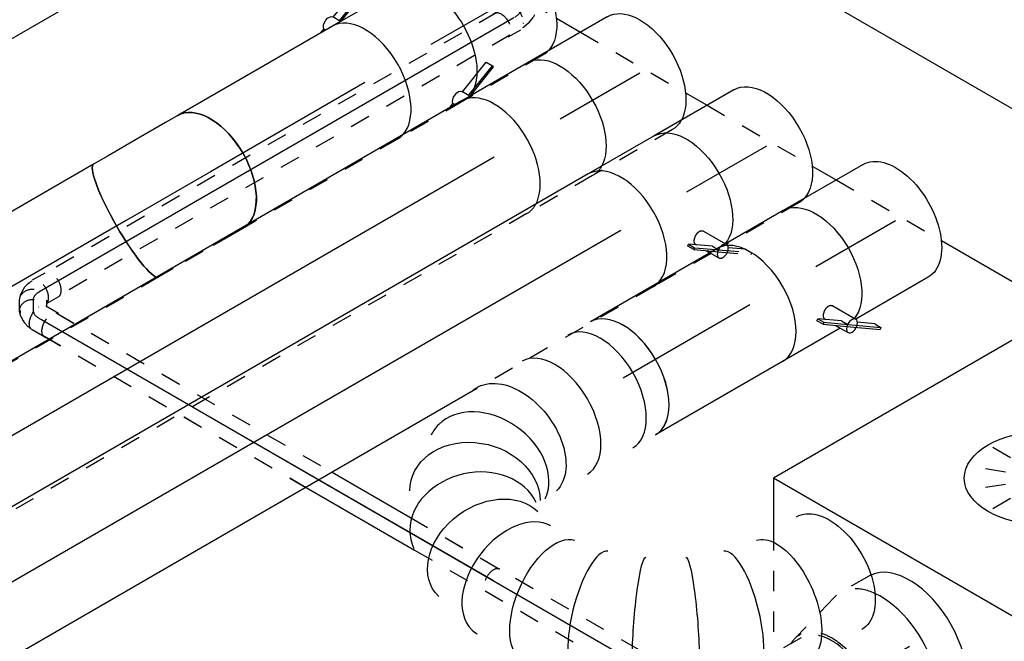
# Model space of a CAD drawing. Extents: x -238422 to 258194, y -34825 to 126331.
# Tile 68 of 239: x -27932 to -26722, y -29232 to -28469. Entities that reach past the tile are written whole.
import ezdxf
from ezdxf.enums import TextEntityAlignment as Align

# ---------------------------------------------------------------- set-up
doc = ezdxf.new("R2010")
doc.units = 0
doc.header["$LTSCALE"] = 50
doc.linetypes.add('CENTER2', pattern=[28.575, 19.05, -3.175, 3.175, -3.175])
doc.linetypes.add('STREEPJES', pattern=[0.1, 0.05, -0.05])
doc.layers.get('0').update_dxf_attribs({"linetype": 'CONTINUOUS'})
for name, color, linetype in [('WL524---_D', 153, 'CONTINUOUS'), ('WL524---_HARTLIJN', 8, 'CONTINUOUS'), ('WL570---_TOEVOER', 3, 'CONTINUOUS'), ('WL570---_TOEVOER_HL', 8, 'CONTINUOUS'), ('WL570---_TOEVOER_RST', 2, 'CONTINUOUS'), ('WL570---_TOEVOER_RST_HL', 1, 'CONTINUOUS'), ('WL5911--_D', 2, 'CONTINUOUS'), ('WM570---_TOEVOER_PR', 1, 'CONTINUOUS'), ('WM570---_TOEVOER_RST_PR', 1, 'CONTINUOUS')]:
    doc.layers.add(name, color=color, linetype=linetype)
doc.styles.add('BURO-018', font='ARIAL.TTF', dxfattribs={"height": 90})
doc.styles.add('BURO-025', font='ARIAL.TTF', dxfattribs={"height": 125})

# ---------------------------------------------------------------- blocks, each defined once
blk = doc.blocks.new('*U1443')
at = {"color": 8, "linetype": 'STREEPJES', "ltscale": 10}
for p, q in [((11.3, 16, -5808.2), (402.8, 16, -5808.2)), ((513.1, 16, -5808.2), (928.5, 16, -5808.2)), ((11.3, -16, -5808.2), (384.3, -16, -5808.2)), ((538.4, -16, -5808.2), (875.8, -16, -5808.2))]:
    blk.add_line(p, q, dxfattribs=at)
at = {"color": 0, "ltscale": 10}
for p, q in [((402.8, 16, -5808.2), (513.1, 16, -5808.2)), ((928.5, 16, -5808.2), (1299.9, 16, -5808.2)), ((384.3, -16, -5808.2), (538.4, -16, -5808.2)), ((875.8, -16, -5808.2), (1313.9, -16, -5808.2))]:
    blk.add_line(p, q, dxfattribs=at)
at = {"layer": 'WL524---_HARTLIJN', "linetype": 'CENTER2'}
blk.add_line((0, 0, -5808.2), (1326.1, 0, -5808.2), dxfattribs=at)
at = {"layer": 'WL524---_D', "color": 1, "style": 'BURO-018'}
blk.add_attdef('POSNR', text='', height=90, dxfattribs=at).set_placement((0, 0), align=Align.MIDDLE)
blk = doc.blocks.new('*U1444')
at = {"color": 8, "linetype": 'STREEPJES', "ltscale": 10}
for p, q in [((-26.1, 16.8, -5766.3), (-9.7, 16.8, -5766.3)), ((-7.6, 20.5, -5766.3), (-11.7, 13.4, -5766.3)), ((23.8, 7.6, -5766.3), (17.4, -3.4, -5766.3)), ((7.1, -12.7, -5766.3), (12, -9.3, -5766.3)), ((14.6, -6.7, -5766.3), (12, -9.3, -5766.3)), ((-26.1, -16.8, -5766.3), (-8.2, -16.8, -5766.3)), ((-7.5, -16, -5766.3), (-3.9, -16, -5766.3)), ((-2.2, -15.8, -5766.3), (-3.9, -16, -5766.3)), ((-2.2, -15.8, -5766.3), (4.2, -14.1, -5766.3)), ((4.2, -14.1, -5766.3), (7.1, -12.7, -5766.3))]:
    blk.add_line(p, q, dxfattribs=at)
for centre, start_param, end_param in [((-26.1, 0, -5766.3), 3.141593, 6.283185), ((-8.2, 0, -5766.3), 3.315818, 6.59303)]:
    blk.add_ellipse(centre, major_axis=(0, -16.8), ratio=0.57735, start_param=start_param, end_param=end_param, dxfattribs=at)
at = {"color": 8, "linetype": 'STREEPJES', "ltscale": 10, "extrusion": (3.41963e-17, -1.97432e-17, -1)}
for centre, start_param, end_param in [((2.9, 5, -5766.3), 0, 3.141593), ((9.2, 16, -5766.3), 0, 2.749748), ((9.2, 16, -5766.3), 5.946033, 6.280044)]:
    blk.add_ellipse(centre, major_axis=(14.5, -8.4), ratio=0.816497, start_param=start_param, end_param=end_param, dxfattribs=at)
at = {"layer": 'WL524---_HARTLIJN', "linetype": 'CENTER2'}
blk.add_ellipse((-16.6, 15.7, -5766.3), major_axis=(-19.2, 11.1), ratio=0.57735, start_param=2.356194, end_param=3.141593, dxfattribs=at)
at = {"layer": 'WL524---_D', "color": 1, "style": 'BURO-018'}
blk.add_attdef('POSNR', text='', height=90, dxfattribs=at).set_placement((0, 0), align=Align.MIDDLE)
blk = doc.blocks.new('*U1445')
at = {"color": 8, "linetype": 'STREEPJES', "ltscale": 10}
for p, q in [((-1.5, 31, -5799.8), (-10.5, 15.5, -5799.8)), ((27.6, 14.2, -5799.8), (18.6, -1.3, -5799.8)), ((-9.6, 7.1, -5799.8), (-9.3, 6.5, -5799.8)), ((7.5, -12.5, -5799.8), (10.1, -10.7, -5799.8)), ((10.1, -10.7, -5799.8), (14.7, -6, -5799.8)), ((10.9, -4.8, -5799.8), (10.3, -4.8, -5799.8)), ((15.8, -4.6, -5799.8), (14.7, -6, -5799.8)), ((15.8, -4.6, -5799.8), (16.5, -3.5, -5799.8)), ((-5.3, -16, -5799.8), (-2.4, -16, -5799.8)), ((2, -15, -5799.8), (7.5, -12.5, -5799.8))]:
    blk.add_line(p, q, dxfattribs=at)
at = {"color": 8, "linetype": 'STREEPJES', "ltscale": 10, "extrusion": (8.93631e-32, -4.49688e-17, -1)}
for centre, major_axis, ratio, start_param, end_param in [((13.1, 22.6, -5799.8), (14.5, -8.4), 0.57735, 0, 3.451437), ((4.1, 7.1, -5799.8), (14.5, -8.4), 0.57735, 0, 3.141593), ((13.1, 22.6, -5799.8), (14.5, -8.4), 0.57735, 5.973341, 6.280044), ((-3.6, 0, -5799.8), (-3.5, 15.8), 0.803023, 2.966153, 3.317032)]:
    blk.add_ellipse(centre, major_axis=major_axis, ratio=ratio, start_param=start_param, end_param=end_param, dxfattribs=at)
at = {"layer": 'WL524---_HARTLIJN', "linetype": 'CENTER2'}
blk.add_line((-17.9, 0, -5799.8), (-5.3, 0, -5799.8), dxfattribs=at)
blk.add_ellipse((-5.3, 22.2, -5799.8), major_axis=(0, 22.2), ratio=0.57735, start_param=3.141593, end_param=3.926991, dxfattribs=at)
at = {"layer": 'WL524---_D', "color": 1, "style": 'BURO-018'}
blk.add_attdef('POSNR', text='', height=90, dxfattribs=at).set_placement((0, 0), align=Align.MIDDLE)
blk = doc.blocks.new('*U1446')
at = {"color": 8, "linetype": 'STREEPJES', "ltscale": 10}
for p, q in [((15, 16, -5805.6), (406.5, 16, -5805.6)), ((516.9, 16, -5805.6), (644.7, 16, -5805.6)), ((15, -16, -5805.6), (388.1, -16, -5805.6)), ((542.1, -16, -5805.6), (644.7, -16, -5805.6))]:
    blk.add_line(p, q, dxfattribs=at)
at = {"color": 0, "ltscale": 10}
for p, q in [((406.5, 16, -5805.6), (516.9, 16, -5805.6)), ((388.1, -16, -5805.6), (542.1, -16, -5805.6))]:
    blk.add_line(p, q, dxfattribs=at)
at = {"color": 8, "linetype": 'STREEPJES', "ltscale": 10}
blk.add_ellipse((644.7, 0, -5805.6), major_axis=(0, -16), ratio=0.57735, start_param=3.141593, end_param=6.283185, dxfattribs=at)
at = {"layer": 'WL524---_HARTLIJN', "linetype": 'CENTER2'}
blk.add_line((0, 0, -5805.6), (644.7, 0, -5805.6), dxfattribs=at)
at = {"layer": 'WL524---_D', "color": 1, "style": 'BURO-018'}
blk.add_attdef('POSNR', text='', height=90, dxfattribs=at).set_placement((0, 0), align=Align.MIDDLE)
blk = doc.blocks.new('*U1447')
at = {"color": 8, "linetype": 'STREEPJES', "ltscale": 10}
for p, q in [((15, 16, -5284.1), (652.9, 16, -5284.1)), ((15, -16, -5284.1), (652.9, -16, -5284.1))]:
    blk.add_line(p, q, dxfattribs=at)
at = {"layer": 'WL524---_HARTLIJN', "linetype": 'CENTER2'}
blk.add_line((0, 0, -5284.1), (673.8, 0, -5284.1), dxfattribs=at)
at = {"layer": 'WL524---_D', "color": 1, "style": 'BURO-018'}
blk.add_attdef('POSNR', text='', height=90, dxfattribs=at).set_placement((0, 0), align=Align.MIDDLE)
blk = doc.blocks.new('*U1448')
at = {"color": 8, "linetype": 'STREEPJES', "ltscale": 10}
for p, q in [((-9, 16, -5278.4), (-5.1, 16, -5278.4)), ((-5, 16, -5278.4), (3, 14.8, -5278.4)), ((3.3, 14.7, -5278.4), (3, 14.8, -5278.4)), ((3.3, 14.7, -5278.4), (10.7, 12.2, -5278.4)), ((10.7, 12.2, -5278.4), (11.4, 11.9, -5278.4)), ((7.1, 9.6, -5278.4), (6.5, 9.3, -5278.4)), ((11.4, 11.9, -5278.4), (12.5, 11.3, -5278.4)), ((31, 1.5, -5278.4), (15.5, 10.5, -5278.4)), ((-4.8, -10.9, -5278.4), (-4.8, -10.3, -5278.4)), ((-9, -16, -5278.4), (-7.5, -16, -5278.4)), ((-7.5, -16, -5278.4), (-4.4, -16.5, -5278.4)), ((-4.4, -16.5, -5278.4), (-3.2, -16.9, -5278.4)), ((14.2, -27.6, -5278.4), (-1.3, -18.6, -5278.4))]:
    blk.add_line(p, q, dxfattribs=at)
at = {"color": 8, "linetype": 'STREEPJES', "ltscale": 10, "extrusion": (2.03185e-17, 7.58296e-17, -1)}
for centre, start_param, end_param in [((7.1, -4.1, -5278.4), 0, 3.141593), ((22.6, -13.1, -5278.4), 0, 3.451437), ((22.6, -13.1, -5278.4), 5.973341, 6.280044)]:
    blk.add_ellipse(centre, major_axis=(-8.4, -14.5), ratio=0.57735, start_param=start_param, end_param=end_param, dxfattribs=at)
at = {"layer": 'WL524---_HARTLIJN', "linetype": 'CENTER2'}
blk.add_line((-31, 0, -5278.4), (-9.2, 0, -5278.4), dxfattribs=at)
at = {"layer": 'WL524---_HARTLIJN', "linetype": 'CENTER2', "extrusion": (2.03185e-17, 7.58296e-17, -1)}
blk.add_ellipse((-9.2, -12.8, -5278.4), major_axis=(22.2, 0), ratio=0.57735, start_param=4.712389, end_param=5.497787, dxfattribs=at)
at = {"layer": 'WL524---_D', "color": 1, "style": 'BURO-018'}
blk.add_attdef('POSNR', text='', height=90, dxfattribs=at).set_placement((0, 0), align=Align.MIDDLE)
blk = doc.blocks.new('*U1699')
at = {"color": 0, "ltscale": 10}
blk.add_line((34.7, -194.5, -6823.6), (2838.8, -194.5, -6823.6), dxfattribs=at)
at = {"layer": 'WM570---_TOEVOER_PR', "color": 1, "style": 'BURO-018'}
blk.add_attdef('POSNR', text='', height=90, dxfattribs=at).set_placement((0, 0), align=Align.MIDDLE)
blk = doc.blocks.new('*U1755')
at = {"color": 8, "linetype": 'STREEPJES', "ltscale": 10}
blk.add_line((0, 80, -5890), (832.7, 80, -5890), dxfattribs=at)
at = {"color": 0, "ltscale": 10}
blk.add_line((0, -80, -5890), (832.7, -80, -5890), dxfattribs=at)
blk.add_ellipse((832.7, 0, -5890), major_axis=(0, -80), ratio=0.57735, start_param=3.478509, end_param=6.283185, dxfattribs=at)
at = {"color": 8, "linetype": 'STREEPJES', "ltscale": 10}
blk.add_ellipse((832.7, 0, -5890), major_axis=(0, -80), ratio=0.57735, start_param=3.141593, end_param=3.478509, dxfattribs=at)
at = {"layer": 'WL570---_TOEVOER_HL', "linetype": 'CENTER2'}
blk.add_line((0, 0, -5890), (832.7, 0, -5890), dxfattribs=at)
at = {"layer": 'WM570---_TOEVOER_PR', "color": 1, "style": 'BURO-018'}
blk.add_attdef('POSNR', text='', height=90, dxfattribs=at).set_placement((0, 0), align=Align.MIDDLE)
blk = doc.blocks.new('*U1756')
at = {"color": 8, "linetype": 'STREEPJES', "ltscale": 10}
blk.add_line((-46.7, 80, -5856.9), (46.7, 80, -5856.9), dxfattribs=at)
at = {"color": 2, "ltscale": 10}
for p, q in [((-46.7, -80, -5856.9), (35.2, -80, -5856.9)), ((-7.6, -96.7, -5856.9), (35.2, -80.1, -5856.9)), ((36, -81.5, -5856.9), (-7.5, -98.4, -5856.9)), ((35.2, -80, -5856.9), (40.7, -89.6, -5856.9)), ((35.2, -80, -5856.9), (46.7, -80, -5856.9)), ((56.3, -80, -5856.9), (57.7, -82.3, -5856.9)), ((63.7, -80, -5856.9), (57.7, -82.3, -5856.9)), ((-7.5, -98.4, -5856.9), (-7.6, -96.7, -5856.9)), ((40.4, -89, -5856.9), (-3.1, -105.9, -5856.9)), ((-3.1, -105.9, -5856.9), (-7.5, -98.4, -5856.9))]:
    blk.add_line(p, q, dxfattribs=at)
at = {"color": 2, "ltscale": 10, "extrusion": (-4.16334e-17, -7.21111e-17, -1)}
for centre, major_axis, start_param, end_param in [((-46.7, 0, -5856.9), (0, -80), 0, 2.804677), ((49, -84.9, -5856.9), (8.26, 4.77), 0.401996, 3.141593)]:
    blk.add_ellipse(centre, major_axis=major_axis, ratio=0.57735, start_param=start_param, end_param=end_param, dxfattribs=at)
at = {"color": 8, "linetype": 'STREEPJES', "ltscale": 10, "extrusion": (-4.16334e-17, -7.21111e-17, -1)}
blk.add_ellipse((-46.7, 0, -5856.9), major_axis=(0, -80), ratio=0.57735, start_param=2.804677, end_param=3.141593, dxfattribs=at)
at = {"color": 2, "ltscale": 10}
blk.add_ellipse((46.7, 0, -5856.9), major_axis=(0, -80), ratio=0.57735, start_param=3.478509, end_param=6.283185, dxfattribs=at)
at = {"color": 8, "linetype": 'STREEPJES', "ltscale": 10}
blk.add_ellipse((46.7, 0, -5856.9), major_axis=(0, -80), ratio=0.57735, start_param=3.141593, end_param=3.478509, dxfattribs=at)
at = {"layer": 'WL570---_TOEVOER', "color": 1, "style": 'BURO-018'}
blk.add_attdef('I', text='', height=90, dxfattribs=at).set_placement((0, 0), align=Align.MIDDLE)
at = {"layer": 'WM570---_TOEVOER_PR', "color": 1, "style": 'BURO-018'}
blk.add_attdef('POSNR', text='', height=90, dxfattribs=at).set_placement((0, 0), align=Align.MIDDLE)
blk = doc.blocks.new('*U1759')
at = {"color": 8, "linetype": 'STREEPJES', "ltscale": 10}
blk.add_line((0, 80, -5942.5), (237.8, 80, -5942.5), dxfattribs=at)
at = {"color": 0, "ltscale": 10}
blk.add_line((0, -80, -5942.5), (237.8, -80, -5942.5), dxfattribs=at)
at = {"color": 8, "linetype": 'STREEPJES', "ltscale": 10}
blk.add_ellipse((0, 0, -5942.5), major_axis=(0, 80), ratio=0.169102, start_param=6.104505, end_param=6.283185, dxfattribs=at)
at = {"color": 0, "ltscale": 10}
blk.add_ellipse((0, 0, -5942.5), major_axis=(0, 80), ratio=0.169102, start_param=3.141593, end_param=6.104505, dxfattribs=at)
at = {"color": 8, "linetype": 'STREEPJES', "ltscale": 10, "extrusion": (-4.80741e-17, 2.77556e-17, -1)}
blk.add_ellipse((237.8, 0, -5942.5), major_axis=(0, 80), ratio=0.169102, start_param=0, end_param=0.178681, dxfattribs=at)
at = {"color": 0, "ltscale": 10, "extrusion": (-4.80741e-17, 2.77556e-17, -1)}
blk.add_ellipse((237.8, 0, -5942.5), major_axis=(0, 80), ratio=0.169102, start_param=0.178681, end_param=3.141593, dxfattribs=at)
at = {"layer": 'WL570---_TOEVOER_HL', "linetype": 'CENTER2'}
blk.add_line((0, 0, -5942.5), (237.8, 0, -5942.5), dxfattribs=at)
at = {"layer": 'WM570---_TOEVOER_PR', "color": 1, "style": 'BURO-018'}
blk.add_attdef('POSNR', text='', height=90, dxfattribs=at).set_placement((0, 0), align=Align.MIDDLE)
blk = doc.blocks.new('*U1760')
at = {"color": 8, "linetype": 'STREEPJES', "ltscale": 10}
for p, q in [((-54.1, 80, -5953.8), (-36.9, 80, -5953.8)), ((-36.9, 80, -5953.8), (2.6, 80, -5953.8)), ((2.6, 80, -5953.8), (44.6, 80, -5953.8)), ((44.6, 80, -5953.8), (65.3, 80, -5953.8))]:
    blk.add_line(p, q, dxfattribs=at)
at = {"color": 0, "ltscale": 10}
for p, q in [((-54.1, -80, -5953.8), (-36.9, -80, -5953.8)), ((-36.9, -80, -5953.8), (2.6, -80, -5953.8)), ((2.6, -80, -5953.8), (44.6, -80, -5953.8)), ((44.6, -80, -5953.8), (65.3, -80, -5953.8))]:
    blk.add_line(p, q, dxfattribs=at)
at = {"color": 0, "ltscale": 10, "extrusion": (-6.73962e-17, -5.01276e-17, -1)}
for centre, major_axis, ratio, start_param, end_param in [((-54.1, 0, -5953.8), (0, -80), 0.57735, 0, 2.962912), ((65.3, 0, -5953.8), (0, 80), 0.169102, 0.178681, 3.141593)]:
    blk.add_ellipse(centre, major_axis=major_axis, ratio=ratio, start_param=start_param, end_param=end_param, dxfattribs=at)
at = {"color": 8, "linetype": 'STREEPJES', "ltscale": 10, "extrusion": (-6.73962e-17, -5.01276e-17, -1)}
for centre, major_axis, ratio, start_param, end_param in [((-54.1, 0, -5953.8), (0, -80), 0.57735, 2.962912, 3.141593), ((65.3, 0, -5953.8), (0, 80), 0.169102, 0, 0.178681)]:
    blk.add_ellipse(centre, major_axis=major_axis, ratio=ratio, start_param=start_param, end_param=end_param, dxfattribs=at)
at = {"layer": 'WL570---_TOEVOER_HL', "linetype": 'CENTER2'}
blk.add_line((-54.1, 0, -5953.8), (65.3, 0, -5953.8), dxfattribs=at)
at = {"layer": 'WM570---_TOEVOER_PR', "color": 1, "style": 'BURO-018'}
blk.add_attdef('POSNR', text='', height=90, dxfattribs=at).set_placement((0, 0), align=Align.MIDDLE)
blk = doc.blocks.new('*U1761')
at = {"color": 8, "linetype": 'STREEPJES', "ltscale": 10}
blk.add_line((0, 80, -5760.4), (219.4, 80, -5760.4), dxfattribs=at)
at = {"color": 0, "ltscale": 10}
blk.add_line((0, -80, -5760.4), (219.4, -80, -5760.4), dxfattribs=at)
blk.add_ellipse((219.4, 0, -5760.4), major_axis=(0, -80), ratio=0.57735, start_param=3.320273, end_param=6.283185, dxfattribs=at)
at = {"color": 8, "linetype": 'STREEPJES', "ltscale": 10}
blk.add_ellipse((219.4, 0, -5760.4), major_axis=(0, -80), ratio=0.57735, start_param=3.141593, end_param=3.320273, dxfattribs=at)
at = {"layer": 'WL570---_TOEVOER_HL', "linetype": 'CENTER2'}
blk.add_line((0, 0, -5760.4), (219.4, 0, -5760.4), dxfattribs=at)
at = {"layer": 'WM570---_TOEVOER_PR', "color": 1, "style": 'BURO-018'}
blk.add_attdef('POSNR', text='', height=90, dxfattribs=at).set_placement((0, 0), align=Align.MIDDLE)
blk = doc.blocks.new('*U1763')
at = {"color": 8, "linetype": 'STREEPJES', "ltscale": 10}
blk.add_line((0, 80, -6016.9), (258.4, 80, -6016.9), dxfattribs=at)
at = {"color": 0, "ltscale": 10}
for p, q in [((258.4, 80, -6016.9), (1414.4, 80, -6016.9)), ((0, -80, -6016.9), (1414.4, -80, -6016.9))]:
    blk.add_line(p, q, dxfattribs=at)
at = {"layer": 'WL570---_TOEVOER_HL', "linetype": 'CENTER2'}
blk.add_line((0, 0, -6016.9), (1414.4, 0, -6016.9), dxfattribs=at)
at = {"layer": 'WM570---_TOEVOER_PR', "color": 1, "style": 'BURO-018'}
blk.add_attdef('POSNR', text='', height=90, dxfattribs=at).set_placement((0, 0), align=Align.MIDDLE)
blk = doc.blocks.new('*U1765')
at = {"color": 8, "linetype": 'STREEPJES', "ltscale": 10}
for p, q in [((-78.8, 104.3, -5983.9), (-76.8, 105.9, -5983.9)), ((-45.3, 80.7, -5983.9), (-78.8, 104.3, -5983.9)), ((-74.4, 96.7, -5983.9), (-78.8, 104.3, -5983.9)), ((-43.2, 82.3, -5983.9), (-76.8, 105.9, -5983.9)), ((-74.4, 96.7, -5983.9), (-57, 84.5, -5983.9)), ((-35.2, 80, -5983.9), (-40.7, 89.6, -5983.9)), ((-56.5, 78.7, -5983.9), (-57.3, 80.1, -5983.9)), ((-57.3, 80.1, -5983.9), (-55.8, 78.7, -5983.9)), ((-43.2, 82.3, -5983.9), (-45.3, 80.7, -5983.9)), ((-44.1, 78.7, -5983.9), (-45.3, 80.7, -5983.9)), ((-44.8, 80.3, -5983.9), (-45.3, 80.7, -5983.9)), ((-42.5, 78.7, -5983.9), (-44.8, 80.3, -5983.9)), ((-38.1, 78.7, -5983.9), (-43.2, 82.3, -5983.9)), ((-34.4, 78.7, -5983.9), (-35.2, 80, -5983.9)), ((-35.2, 80, -5983.9), (46.7, 80, -5983.9))]:
    blk.add_line(p, q, dxfattribs=at)
at = {"color": 2, "ltscale": 10}
for p, q in [((-40.8, 51.6, -5983.9), (-56.5, 78.7, -5983.9)), ((-40.9, 73.2, -5983.9), (-44.1, 78.7, -5983.9)), ((-21.2, 63.8, -5983.9), (-42.5, 78.7, -5983.9)), ((-40.9, 73.2, -5983.9), (-16.9, 56.3, -5983.9)), ((-19.2, 65.4, -5983.9), (-38.1, 78.7, -5983.9)), ((-31.9, 74.4, -5983.9), (-34.4, 78.7, -5983.9)), ((-24, 60.7, -5983.9), (-24.6, 61.7, -5983.9)), ((-21.2, 63.8, -5983.9), (-19.2, 65.4, -5983.9)), ((-16.9, 56.3, -5983.9), (-21.2, 63.8, -5983.9)), ((-19.2, 65.4, -5983.9), (-14.8, 57.9, -5983.9)), ((-14.8, 57.9, -5983.9), (-16.9, 56.3, -5983.9)), ((-46.7, -80, -5983.9), (46.7, -80, -5983.9))]:
    blk.add_line(p, q, dxfattribs=at)
at = {"color": 8, "linetype": 'STREEPJES', "ltscale": 10}
for centre, major_axis, start_param, end_param in [((-49, 84.9, -5983.9), (8.26, 4.77), 0, 3.141593), ((-49, 84.9, -5983.9), (8.26, 4.77), 4.359218, 6.283185), ((46.7, 0, -5983.9), (0, -80), 3.141593, 3.320273)]:
    blk.add_ellipse(centre, major_axis=major_axis, ratio=0.57735, start_param=start_param, end_param=end_param, dxfattribs=at)
at = {"color": 2, "ltscale": 10, "extrusion": (-2.13149e-17, -1.47941e-16, -1)}
blk.add_ellipse((-46.7, 0, -5983.9), major_axis=(0, -80), ratio=0.57735, start_param=0, end_param=2.934912, dxfattribs=at)
at = {"color": 2, "ltscale": 10}
for centre, major_axis, start_param, end_param in [((-49, 84.9, -5983.9), (8.26, 4.77), 3.494763, 4.359218), ((46.7, 0, -5983.9), (0, -80), 3.320273, 6.283185)]:
    blk.add_ellipse(centre, major_axis=major_axis, ratio=0.57735, start_param=start_param, end_param=end_param, dxfattribs=at)
blk.add_spline([(-24.1, 60.7, -5983.9), (-23.9, 60.2, -5983.9), (-23.9, 59.6, -5983.9), (-23.9, 59, -5983.9), (-24.1, 58.4, -5983.9), (-24.3, 57.7, -5983.9), (-24.6, 57.1, -5983.9), (-25, 56.4, -5983.9), (-25.4, 55.7, -5983.9), (-25.9, 55, -5983.9), (-26.5, 54.3, -5983.9), (-27.2, 53.7, -5983.9), (-27.9, 53, -5983.9), (-28.6, 52.4, -5983.9), (-29.4, 51.9, -5983.9), (-30.2, 51.3, -5983.9), (-31, 50.9, -5983.9), (-31.9, 50.5, -5983.9), (-32.8, 50.1, -5983.9), (-33.6, 49.8, -5983.9), (-34.5, 49.6, -5983.9), (-35.3, 49.5, -5983.9), (-36.1, 49.4, -5983.9), (-36.9, 49.4, -5983.9), (-37.6, 49.5, -5983.9), (-38.3, 49.7, -5983.9), (-39, 50, -5983.9), (-39.5, 50.3, -5983.9), (-40, 50.7, -5983.9), (-40.5, 51.1, -5983.9), (-40.8, 51.6, -5983.9)], degree=3, dxfattribs=at)
at = {"layer": 'WL570---_TOEVOER', "color": 1, "style": 'BURO-018'}
blk.add_attdef('I', text='', height=90, dxfattribs=at).set_placement((0, 0), align=Align.MIDDLE)
at = {"layer": 'WM570---_TOEVOER_PR', "color": 1, "style": 'BURO-018'}
blk.add_attdef('POSNR', text='', height=90, dxfattribs=at).set_placement((0, 0), align=Align.MIDDLE)
blk = doc.blocks.new('*U1766')
at = {"color": 0, "ltscale": 10}
for p, q in [((45.4, 399.5, -6273.9), (44.1, 399.8, -6273.9)), ((233.2, 290.7, -6273.9), (232.2, 291.6, -6273.9))]:
    blk.add_line(p, q, dxfattribs=at)
at = {"color": 0, "ltscale": 10, "extrusion": (3.41963e-17, -1.97432e-17, -1)}
for centre, major_axis, ratio, start_param, end_param in [((-99.8, 333.9, -6273.9), (0, -80), 0.57735, 0, 3.141593), ((-32.5, 333.9, -6273.9), (8.1, 79.9), 0.497511, 3.191932, 6.333525), ((77.8, 301.1, -6273.9), (34.7, 72.4), 0.106869, 3.14981, 6.291403), ((130.8, 270.5, -6273.9), (-45.3, -66.2), 0.106869, 3.133375, 6.274968), ((214.4, 191.3, -6273.9), (65.1, 47), 0.497511, 6.232846, 9.374438), ((251.3, 104.2, -6273.9), (-80.2, -6.9), 0.750739, 3.009293, 6.150885), ((154.7, 0, -6273.9), (10.5, -79.7), 0.646887, 6.198226, 9.339819), ((229.6, 33.9, -6273.9), (59.5, -54.4), 0.803023, 6.107746, 9.249338)]:
    blk.add_ellipse(centre, major_axis=major_axis, ratio=ratio, start_param=start_param, end_param=end_param, dxfattribs=at)
at = {"color": 0, "ltscale": 10}
for centre, major_axis, ratio, start_param, end_param in [((22.1, 322.7, -6273.9), (-22.6, -77), 0.313149, 3.167995, 6.256783), ((177.3, 233.1, -6273.9), (55.4, 58.1), 0.313149, 3.167995, 6.256783), ((239.7, 147.4, -6273.9), (74.3, 30.8), 0.646887, 6.198226, 6.368145), ((239.7, 147.4, -6273.9), (74.3, 30.8), 0.646887, 3.226552, 6.198226), ((0, 0, -6273.9), (0, -80), 0.57735, 3.141593, 6.283185), ((32.2, 0, -6273.9), (0, -80), 0.57735, 3.141593, 6.283185), ((96.6, 0, -6273.9), (0, -80), 0.57735, 3.141593, 6.283185), ((197.8, 11.6, -6273.9), (-34.1, 73), 0.750739, 0.1323, 3.009293), ((247.8, 65.5, -6273.9), (76.9, -24.3), 0.803023, 3.317032, 6.107746), ((247.8, 65.5, -6273.9), (76.9, -24.3), 0.803023, 6.107746, 6.458625), ((197.8, 11.6, -6273.9), (-34.1, 73), 0.750739, 3.009293, 3.273893)]:
    blk.add_ellipse(centre, major_axis=major_axis, ratio=ratio, start_param=start_param, end_param=end_param, dxfattribs=at)
at = {"layer": 'WM570---_TOEVOER_PR', "color": 1, "style": 'BURO-018'}
blk.add_attdef('POSNR', text='', height=90, dxfattribs=at).set_placement((0, 0), align=Align.MIDDLE)
blk = doc.blocks.new('*U1767')
at = {"color": 0, "ltscale": 10}
for p, q in [((0, 80, -6146.5), (180.1, 80, -6146.5)), ((0, -80, -6146.5), (180.1, -80, -6146.5))]:
    blk.add_line(p, q, dxfattribs=at)
blk.add_ellipse((180.1, 0, -6146.5), major_axis=(0, -80), ratio=0.57735, start_param=3.141593, end_param=6.283185, dxfattribs=at)
at = {"layer": 'WL570---_TOEVOER_HL', "linetype": 'CENTER2'}
blk.add_line((0, 0, -6146.5), (180.1, 0, -6146.5), dxfattribs=at)
at = {"layer": 'WM570---_TOEVOER_PR', "color": 1, "style": 'BURO-018'}
blk.add_attdef('POSNR', text='', height=90, dxfattribs=at).set_placement((0, 0), align=Align.MIDDLE)
blk = doc.blocks.new('*U1768')
at = {"color": 8, "linetype": 'STREEPJES', "ltscale": 10}
blk.add_line((0, 80, -5614.2), (113.2, 80, -5614.2), dxfattribs=at)
at = {"color": 0, "ltscale": 10}
blk.add_line((0, -80, -5614.2), (113.2, -80, -5614.2), dxfattribs=at)
at = {"color": 0, "ltscale": 10, "extrusion": (-4.90704e-17, -3.57679e-17, -1)}
blk.add_ellipse((0, 0, -5614.2), major_axis=(0, -80), ratio=0.57735, start_param=0, end_param=2.962912, dxfattribs=at)
at = {"color": 8, "linetype": 'STREEPJES', "ltscale": 10, "extrusion": (-4.90704e-17, -3.57679e-17, -1)}
blk.add_ellipse((0, 0, -5614.2), major_axis=(0, -80), ratio=0.57735, start_param=2.962912, end_param=3.141593, dxfattribs=at)
at = {"layer": 'WL570---_TOEVOER_HL', "linetype": 'CENTER2'}
blk.add_line((0, 0, -5614.2), (113.2, 0, -5614.2), dxfattribs=at)
at = {"layer": 'WM570---_TOEVOER_PR', "color": 1, "style": 'BURO-018'}
blk.add_attdef('POSNR', text='', height=90, dxfattribs=at).set_placement((0, 0), align=Align.MIDDLE)
blk = doc.blocks.new('*U1769')
at = {"color": 8, "linetype": 'STREEPJES', "ltscale": 10}
blk.add_line((-46.7, 80, -5727.3), (46.7, 80, -5727.3), dxfattribs=at)
at = {"color": 2, "ltscale": 10}
for p, q in [((-46.7, -80, -5727.3), (35.2, -80, -5727.3)), ((-7.6, -96.7, -5727.3), (35.2, -80.1, -5727.3)), ((36, -81.5, -5727.3), (-7.5, -98.4, -5727.3)), ((35.2, -80, -5727.3), (40.7, -89.6, -5727.3)), ((35.2, -80, -5727.3), (46.7, -80, -5727.3)), ((56.3, -80, -5727.3), (57.7, -82.3, -5727.3)), ((63.7, -80, -5727.3), (57.7, -82.3, -5727.3)), ((-7.5, -98.4, -5727.3), (-7.6, -96.7, -5727.3)), ((40.4, -89, -5727.3), (-3.1, -105.9, -5727.3)), ((-3.1, -105.9, -5727.3), (-7.5, -98.4, -5727.3))]:
    blk.add_line(p, q, dxfattribs=at)
at = {"color": 8, "linetype": 'STREEPJES', "ltscale": 10, "extrusion": (-4.16334e-17, -7.21111e-17, -1)}
blk.add_ellipse((-46.7, 0, -5727.3), major_axis=(0, -80), ratio=0.57735, start_param=2.408493, end_param=3.141593, dxfattribs=at)
at = {"color": 2, "ltscale": 10}
blk.add_ellipse((46.7, 0, -5727.3), major_axis=(0, -80), ratio=0.57735, start_param=3.320273, end_param=6.283185, dxfattribs=at)
at = {"color": 8, "linetype": 'STREEPJES', "ltscale": 10}
blk.add_ellipse((46.7, 0, -5727.3), major_axis=(0, -80), ratio=0.57735, start_param=3.141593, end_param=3.320273, dxfattribs=at)
at = {"color": 2, "ltscale": 10, "extrusion": (-4.16334e-17, -7.21111e-17, -1)}
for centre, major_axis, start_param, end_param in [((-46.7, 0, -5727.3), (0, -80), 0, 2.408493), ((49, -84.9, -5727.3), (8.26, 4.77), 0.401996, 3.141593)]:
    blk.add_ellipse(centre, major_axis=major_axis, ratio=0.57735, start_param=start_param, end_param=end_param, dxfattribs=at)
at = {"layer": 'WL570---_TOEVOER', "color": 1, "style": 'BURO-018'}
blk.add_attdef('I', text='', height=90, dxfattribs=at).set_placement((0, 0), align=Align.MIDDLE)
at = {"layer": 'WM570---_TOEVOER_PR', "color": 1, "style": 'BURO-018'}
blk.add_attdef('POSNR', text='', height=90, dxfattribs=at).set_placement((0, 0), align=Align.MIDDLE)
blk = doc.blocks.new('*U1770')
at = {"color": 8, "linetype": 'STREEPJES', "ltscale": 10}
blk.add_line((0, 80, -5743.8), (113.2, 80, -5743.8), dxfattribs=at)
at = {"color": 0, "ltscale": 10}
blk.add_line((0, -80, -5743.8), (113.2, -80, -5743.8), dxfattribs=at)
at = {"color": 0, "ltscale": 10, "extrusion": (-4.90704e-17, -3.57679e-17, -1)}
blk.add_ellipse((0, 0, -5743.8), major_axis=(0, -80), ratio=0.57735, start_param=0, end_param=2.804677, dxfattribs=at)
at = {"color": 8, "linetype": 'STREEPJES', "ltscale": 10, "extrusion": (-4.90704e-17, -3.57679e-17, -1)}
blk.add_ellipse((0, 0, -5743.8), major_axis=(0, -80), ratio=0.57735, start_param=2.804677, end_param=3.141593, dxfattribs=at)
at = {"layer": 'WL570---_TOEVOER_HL', "linetype": 'CENTER2'}
blk.add_line((0, 0, -5743.8), (113.2, 0, -5743.8), dxfattribs=at)
at = {"layer": 'WM570---_TOEVOER_PR', "color": 1, "style": 'BURO-018'}
blk.add_attdef('POSNR', text='', height=90, dxfattribs=at).set_placement((0, 0), align=Align.MIDDLE)
blk = doc.blocks.new('*U1771')
at = {"color": 8, "linetype": 'STREEPJES', "ltscale": 10}
blk.add_line((0, 80, -5870.8), (102.7, 80, -5870.8), dxfattribs=at)
at = {"color": 0, "ltscale": 10}
blk.add_line((0, -80, -5870.8), (113.2, -80, -5870.8), dxfattribs=at)
at = {"color": 0, "ltscale": 10, "extrusion": (3.41963e-17, -1.97432e-17, -1)}
blk.add_ellipse((0, 0, -5870.8), major_axis=(0, -80), ratio=0.57735, start_param=0, end_param=2.962912, dxfattribs=at)
at = {"color": 8, "linetype": 'STREEPJES', "ltscale": 10, "extrusion": (3.41963e-17, -1.97432e-17, -1)}
blk.add_ellipse((0, 0, -5870.8), major_axis=(0, -80), ratio=0.57735, start_param=2.962912, end_param=3.141593, dxfattribs=at)
at = {"layer": 'WL570---_TOEVOER_HL', "linetype": 'CENTER2'}
blk.add_line((0, 0, -5870.8), (113.2, 0, -5870.8), dxfattribs=at)
at = {"layer": 'WM570---_TOEVOER_PR', "color": 1, "style": 'BURO-018'}
blk.add_attdef('POSNR', text='', height=90, dxfattribs=at).set_placement((0, 0), align=Align.MIDDLE)
blk = doc.blocks.new('*U1772')
at = {"color": 0, "ltscale": 10}
for p, q in [((-40.4, 100, -6456.7), (0, 100, -6456.7)), ((9.6, 98.6, -6456.7), (77.2, 78.9, -6456.7)), ((69.6, 76, -6456.7), (107.7, 76, -6456.7))]:
    blk.add_line(p, q, dxfattribs=at)
at = {"color": 8, "linetype": 'STREEPJES', "ltscale": 10}
for p, q in [((9.6, -98.6, -6456.7), (77.2, -78.9, -6456.7)), ((69.6, -76, -6456.7), (107.7, -76, -6456.7)), ((-40.4, -100, -6456.7), (0, -100, -6456.7))]:
    blk.add_line(p, q, dxfattribs=at)
at = {"color": 0, "ltscale": 10}
for centre, major_axis, start_param, end_param in [((-40.4, 0, -6456.7), (0, -100), 3.141593, 6.232642), ((0, 0, -6456.7), (0, -100), 2.974833, 5.605165), ((0, 0, -6456.7), (0, -100), 2.974833, 5.605165), ((0, 0, -6456.7), (0, -100), 2.974833, 5.605165), ((69.6, 0, -6456.7), (0, -80), 2.824032, 5.348326), ((69.6, 0, -6456.7), (0, -80), 2.824032, 5.348326), ((69.6, 0, -6456.7), (0, -76), 3.141593, 5.387766), ((69.6, 0, -6456.7), (0, -76), 3.141593, 5.387766), ((107.7, 0, -6456.7), (0, -76), 3.141593, 5.387772), ((107.7, 0, -6456.7), (0, -76), 3.141593, 5.387772), ((107.7, 0, -6456.7), (0, -76), 3.054837, 3.138451), ((107.7, 0, -6456.7), (0, -76), 3.054837, 3.138451), ((107.7, 0, -6456.7), (0, -76), 0.667411, 1.657552), ((107.7, 0, -6456.7), (0, -76), 0.667411, 1.657552)]:
    blk.add_ellipse(centre, major_axis=major_axis, ratio=0.57735, start_param=start_param, end_param=end_param, dxfattribs=at)
at = {"color": 8, "linetype": 'STREEPJES', "ltscale": 10}
for centre, major_axis, start_param, end_param in [((107.7, 0, -6456.7), (0, -76), 1.657552, 3.054837), ((107.7, 0, -6456.7), (0, -76), 1.657552, 3.054837), ((69.6, 0, -6456.7), (0, -80), 5.348326, 6.600746), ((69.6, 0, -6456.7), (0, -80), 5.348326, 6.600746), ((69.6, 0, -6456.7), (0, -76), 5.387766, 6.283185), ((69.6, 0, -6456.7), (0, -76), 5.387766, 6.283185), ((107.7, 0, -6456.7), (0, -76), 5.387772, 6.950597), ((107.7, 0, -6456.7), (0, -76), 5.387772, 6.950597), ((0, 0, -6456.7), (0, -100), 5.605165, 6.449945), ((0, 0, -6456.7), (0, -100), 5.605165, 6.449945), ((0, 0, -6456.7), (0, -100), 5.605165, 6.449945), ((-40.4, 0, -6456.7), (0, -100), 6.232642, 6.283185)]:
    blk.add_ellipse(centre, major_axis=major_axis, ratio=0.57735, start_param=start_param, end_param=end_param, dxfattribs=at)
at = {"layer": 'WL570---_TOEVOER_RST_HL', "linetype": 'CENTER2'}
for p, q in [((-40.4, 0, -6456.7), (0, 0, -6456.7)), ((0, 0, -6456.7), (69.6, 0, -6456.7))]:
    blk.add_line(p, q, dxfattribs=at)
blk.add_circle((69.6, 0, -6456.7), 0.075, dxfattribs=at)
at = {"layer": 'WM570---_TOEVOER_RST_PR', "color": 1, "style": 'BURO-018'}
blk.add_attdef('POSNR', text='', height=90, dxfattribs=at).set_placement((0, 0), align=Align.MIDDLE)
blk = doc.blocks.new('*U1773')
at = {"color": 2, "ltscale": 10}
for p, q in [((-78.8, 104.3, -6113.5), (-76.8, 105.9, -6113.5)), ((-45.8, 81, -6113.5), (-78.8, 104.3, -6113.5)), ((-74.4, 96.7, -6113.5), (-78.8, 104.3, -6113.5)), ((-43.2, 82.3, -6113.5), (-76.8, 105.9, -6113.5)), ((-74.4, 96.7, -6113.5), (-57, 84.5, -6113.5)), ((-35.2, 80, -6113.5), (-40.7, 89.6, -6113.5)), ((-40.8, 51.6, -6113.5), (-57.3, 80.1, -6113.5)), ((-45.3, 80.7, -6113.5), (-45.8, 81, -6113.5)), ((-43.2, 82.3, -6113.5), (-45.3, 80.7, -6113.5)), ((-40.9, 73.2, -6113.5), (-45.3, 80.7, -6113.5)), ((-21.2, 63.8, -6113.5), (-45.3, 80.7, -6113.5)), ((-19.2, 65.4, -6113.5), (-43.2, 82.3, -6113.5)), ((-40.9, 73.2, -6113.5), (-16.9, 56.3, -6113.5)), ((-31.9, 74.4, -6113.5), (-35.2, 80, -6113.5)), ((-35.2, 80, -6113.5), (46.7, 80, -6113.5)), ((-24, 60.7, -6113.5), (-24.6, 61.7, -6113.5)), ((-21.2, 63.8, -6113.5), (-19.2, 65.4, -6113.5)), ((-16.9, 56.3, -6113.5), (-21.2, 63.8, -6113.5)), ((-19.2, 65.4, -6113.5), (-14.8, 57.9, -6113.5)), ((-14.8, 57.9, -6113.5), (-16.9, 56.3, -6113.5)), ((-46.7, -80, -6113.5), (46.7, -80, -6113.5))]:
    blk.add_line(p, q, dxfattribs=at)
for centre, major_axis, start_param, end_param in [((-49, 84.9, -6113.5), (8.26, 4.77), 0, 3.141593), ((-49, 84.9, -6113.5), (8.26, 4.77), 3.141593, 6.283185), ((46.7, 0, -6113.5), (0, -80), 3.141593, 6.283185)]:
    blk.add_ellipse(centre, major_axis=major_axis, ratio=0.57735, start_param=start_param, end_param=end_param, dxfattribs=at)
at = {"color": 2, "ltscale": 10, "extrusion": (-2.13149e-17, -1.47941e-16, -1)}
blk.add_ellipse((-46.7, 0, -6113.5), major_axis=(0, -80), ratio=0.57735, start_param=0, end_param=2.934912, dxfattribs=at)
at = {"color": 2, "ltscale": 10}
blk.add_spline([(-24.1, 60.7, -6113.5), (-23.9, 60.2, -6113.5), (-23.9, 59.6, -6113.5), (-23.9, 59, -6113.5), (-24.1, 58.4, -6113.5), (-24.3, 57.7, -6113.5), (-24.6, 57.1, -6113.5), (-25, 56.4, -6113.5), (-25.4, 55.7, -6113.5), (-25.9, 55, -6113.5), (-26.5, 54.3, -6113.5), (-27.2, 53.7, -6113.5), (-27.9, 53, -6113.5), (-28.6, 52.4, -6113.5), (-29.4, 51.9, -6113.5), (-30.2, 51.3, -6113.5), (-31, 50.9, -6113.5), (-31.9, 50.5, -6113.5), (-32.8, 50.1, -6113.5), (-33.6, 49.8, -6113.5), (-34.5, 49.6, -6113.5), (-35.3, 49.5, -6113.5), (-36.1, 49.4, -6113.5), (-36.9, 49.4, -6113.5), (-37.6, 49.5, -6113.5), (-38.3, 49.7, -6113.5), (-39, 50, -6113.5), (-39.5, 50.3, -6113.5), (-40, 50.7, -6113.5), (-40.5, 51.1, -6113.5), (-40.8, 51.6, -6113.5)], degree=3, dxfattribs=at)
at = {"layer": 'WL570---_TOEVOER', "color": 1, "style": 'BURO-018'}
blk.add_attdef('I', text='', height=90, dxfattribs=at).set_placement((0, 0), align=Align.MIDDLE)
at = {"layer": 'WM570---_TOEVOER_PR', "color": 1, "style": 'BURO-018'}
blk.add_attdef('POSNR', text='', height=90, dxfattribs=at).set_placement((0, 0), align=Align.MIDDLE)
blk = doc.blocks.new('*U1774')
at = {"color": 0, "ltscale": 10}
for p, q in [((0, 80, -6000.4), (102.7, 80, -6000.4)), ((0, -80, -6000.4), (113.2, -80, -6000.4))]:
    blk.add_line(p, q, dxfattribs=at)
at = {"color": 0, "ltscale": 10, "extrusion": (3.41963e-17, -1.97432e-17, -1)}
blk.add_ellipse((0, 0, -6000.4), major_axis=(0, -80), ratio=0.57735, start_param=0, end_param=3.141593, dxfattribs=at)
at = {"layer": 'WL570---_TOEVOER_HL', "linetype": 'CENTER2'}
blk.add_line((0, 0, -6000.4), (113.2, 0, -6000.4), dxfattribs=at)
at = {"layer": 'WM570---_TOEVOER_PR', "color": 1, "style": 'BURO-018'}
blk.add_attdef('POSNR', text='', height=90, dxfattribs=at).set_placement((0, 0), align=Align.MIDDLE)
blk = doc.blocks.new('*U1779')
at = {"color": 2, "ltscale": 10}
for p, q in [((-326.6, 410.1, -5575), (-406.8, 271.2, -5575)), ((65.3, 410.1, -5575), (-326.6, 410.1, -5575)), ((40.8, -226.3, -5575), (-326.6, 410.1, -5575)), ((432.7, -226.3, -5575), (65.3, 410.1, -5575)), ((-413.3, 192.7, -5575), (-396.3, 163.1, -5575)), ((-321.7, 34, -5575), (-306.5, 7.6, -5575)), ((-231.9, -121.6, -5575), (-214.8, -151.1, -5575)), ((-65.3, -410.1, -5575), (40.8, -226.3, -5575)), ((432.7, -226.3, -5575), (40.8, -226.3, -5575)), ((326.6, -410.1, -5575), (432.7, -226.3, -5575)), ((-140.3, -280.3, -5575), (-65.3, -410.1, -5575)), ((-65.3, -410.1, -5575), (326.6, -410.1, -5575))]:
    blk.add_line(p, q, dxfattribs=at)
at = {"color": 8, "linetype": 'STREEPJES', "ltscale": 10}
for p, q in [((-406.8, 271.2, -5575), (-432.7, 226.3, -5575)), ((-432.7, 226.3, -5575), (-413.3, 192.7, -5575)), ((-396.3, 163.1, -5575), (-321.7, 34, -5575)), ((-306.5, 7.6, -5575), (-231.9, -121.6, -5575)), ((-214.8, -151.1, -5575), (-140.3, -280.3, -5575))]:
    blk.add_line(p, q, dxfattribs=at)
at = {"layer": 'WL5911--_D', "color": 2, "style": 'BURO-025'}
blk.add_attdef('POSNR', text='', height=125, dxfattribs=at).set_placement((0, 0), align=Align.MIDDLE)
blk = doc.blocks.new('*U1812')
at = {"color": 0, "ltscale": 10}
for p, q in [((-225.4, 278.6, -6278.5), (-257.2, 223.4, -6278.5)), ((160.8, 278.6, -6278.5), (-225.4, 278.6, -6278.5)), ((-32.3, -55.9, -6278.5), (-225.4, 278.6, -6278.5))]:
    blk.add_line(p, q, dxfattribs=at)
at = {"color": 8, "linetype": 'STREEPJES', "ltscale": 10}
for p, q in [((-257.2, 223.4, -6278.5), (-333.2, 91.9, -6278.5)), ((64.3, 111.4, -6278.5), (23.5, 182.1, -6278.5)), ((64.3, 111.4, -6278.5), (-11.9, 172.6, -6278.5)), ((64.3, 111.4, -6278.5), (-26.8, 146.7, -6278.5)), ((64.3, 111.4, -6278.5), (-17.4, 111.4, -6278.5))]:
    blk.add_line(p, q, dxfattribs=at)
at = {"color": 0, "ltscale": 10}
blk.add_ellipse((64.3, 111.4, -6278.5), major_axis=(86.6, -50), ratio=0.57735, dxfattribs=at)
at = {"layer": 'WL570---_TOEVOER_RST', "color": 1, "style": 'BURO-018'}
for tag in ['MC', 'Q']:
    blk.add_attdef(tag, text='', height=90, dxfattribs=at).set_placement((0, 0), align=Align.MIDDLE)
at = {"layer": 'WM570---_TOEVOER_RST_PR', "color": 1, "style": 'BURO-018'}
blk.add_attdef('POSNR', text='', height=90, dxfattribs=at).set_placement((0, 0), align=Align.MIDDLE)

msp = doc.modelspace()

# ---------------------------------------------------------------- block references
at = {"layer": 'WL524---_D'}
for name, p, rotation in [('*U1448', (-27317.82127, -28462.38272, 5278.35006), 240.0000000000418), ('*U1447', (-27324.89234, -28466.4652, 5284.12356), 209.9999999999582), ('*U1444', (-27915.47306, -28807.43714, 5766.3307), 209.9999999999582), ('*U1445', (-27915.47306, -28831.1085, 5799.80706), 270), ('*U1446', (-27908.402, -28835.19099, 5805.58057), 330.0000000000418), ('*U1443', (-27905.17562, -28837.05373, 5808.21489), 330.0000000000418)]:
    msp.add_blockref(name, p, dxfattribs=dict(at, rotation=rotation))
at = {"layer": 'WL570---_TOEVOER'}
for name, p, rotation in [('*U1699', (-29694.96575, -29279.4757, 6823.60547), 29.99999999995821), ('*U1768', (-27328.85707, -28442.68465, 5614.22346), 209.9999999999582), ('*U1769', (-27467.36652, -28522.65312, 5727.31595), 209.9999999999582), ('*U1770', (-27170.13075, -28534.32534, 5743.82296), 209.9999999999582), ('*U1756', (-27308.64019, -28614.29381, 5856.91545), 209.9999999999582), ('*U1761', (-27507.84838, -28546.02534, 5760.36925), 209.9999999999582), ('*U1771', (-27014.62845, -28624.10463, 5870.79005), 209.9999999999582), ('*U1755', (-27349.12206, -28637.66602, 5889.96875), 209.9999999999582), ('*U1760', (-27744.70116, -28682.77235, 5953.75874), 209.9999999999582), ('*U1765', (-27153.1379, -28704.0731, 5983.88254), 209.9999999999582), ('*U1774', (-26855.90213, -28715.74532, 6000.38955), 209.9999999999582), ('*U1759', (-27801.29175, -28715.44495, 5942.54728), 209.9999999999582), ('*U1763', (-27193.61976, -28727.44531, 6016.93585), 209.9999999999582), ('*U1773', (-26994.41158, -28795.71379, 6113.48204), 209.9999999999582), ('*U1767', (-27034.89344, -28819.086, 6146.53535), 209.9999999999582), ('*U1766', (-27190.90158, -28909.15734, 6273.91546), 209.9999999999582)]:
    msp.add_blockref(name, p, dxfattribs=dict(at, rotation=rotation))
at = {"layer": 'WL570---_TOEVOER_RST'}
for name, p, rotation in [('*U1812', (-26671.57291, -29160.44111, 6278.54409), 29.99999999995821), ('*U1772', (-26873.80545, -29258.82895, 6456.65664), 209.9999999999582)]:
    msp.add_blockref(name, p, dxfattribs=dict(at, rotation=rotation))
at = {"layer": 'WL5911--_D', "rotation": 29.99999999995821}
msp.add_blockref('*U1779', (-26818.41607, -28427.1971, 5575.00024), dxfattribs=at)

doc.saveas('drawing.dxf')
